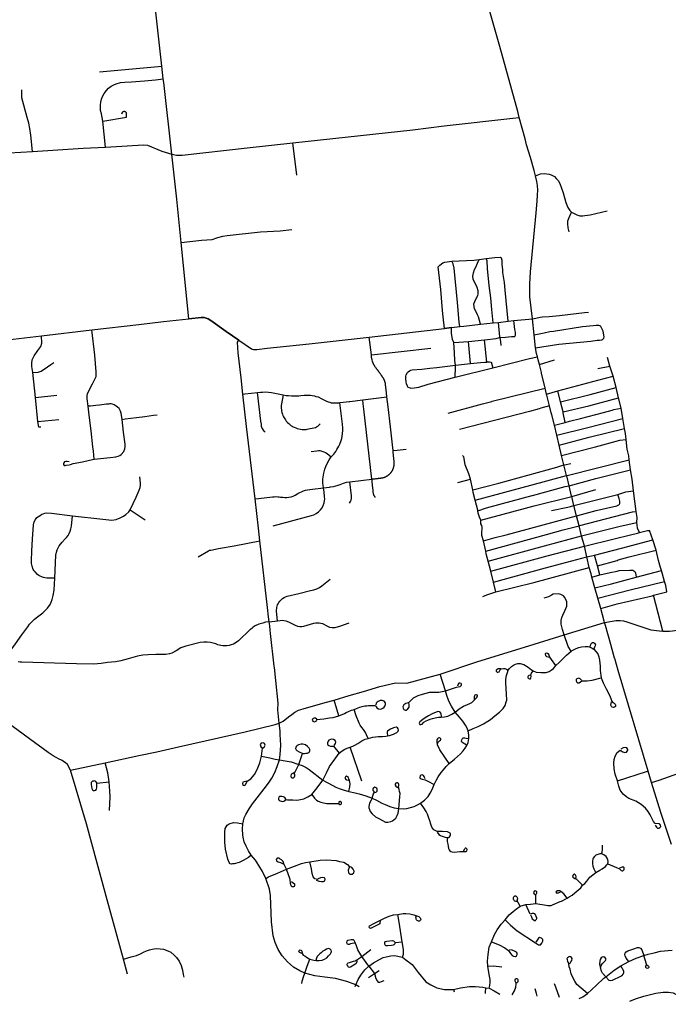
# Model space of a CAD drawing. Header units: feet. Extents: x 1677015 to 1902061, y 161166 to 378285.
# Tile 13 of 66: x 1781776 to 1792719, y 171795 to 188401. Entities that reach past the tile are written whole.
import ezdxf

# ---------------------------------------------------------------- set-up
doc = ezdxf.new("R2010")
doc.units = ezdxf.units.FT
doc.header["$MEASUREMENT"] = 0
doc.layers.add('326765_Road_Centerlines_O', color=7, linetype='Continuous')

msp = doc.modelspace()

# ---------------------------------------------------------------- linework, layer by layer
at = {"layer": '326765_Road_Centerlines_O'}
for p, q in [((1783122, 187524), (1784176, 187616)), ((1784198, 187405), (1784176, 187616)), ((1783224, 186250), (1783180, 186691)), ((1790301, 186390), (1790202, 186753)), ((1786453, 185782), (1786386, 186325)), ((1781055, 186127), (1781990, 186179)), ((1784288, 186150), (1784342, 186133)), ((1784631, 183357), (1784503, 184643)), ((1789529, 184356), (1789647, 184374)), ((1790114, 183326), (1790425, 183358)), ((1790456, 183089), (1790425, 183358)), ((1782143, 183072), (1782994, 183171)), ((1787672, 183048), (1788942, 183195)), ((1788942, 183195), (1789061, 183208)), ((1789061, 183208), (1788942, 183195)), ((1789061, 183208), (1789202, 183225)), ((1789549, 183264), (1789766, 183288)), ((1789766, 183288), (1789853, 183296)), ((1789853, 183296), (1790018, 183315)), ((1789879, 183050), (1789853, 183296)), ((1790018, 183315), (1790114, 183326)), ((1787710, 182747), (1787672, 183048)), ((1789349, 182976), (1789616, 183004)), ((1789658, 182628), (1789616, 183004)), ((1790480, 182869), (1790456, 183089)), ((1787710, 182747), (1788715, 182863)), ((1789099, 182955), (1789349, 182976)), ((1789383, 182602), (1789349, 182976)), ((1791734, 182560), (1791693, 182703)), ((1789124, 182375), (1789757, 182530)), ((1790544, 182588), (1790796, 182662)), ((1790556, 182539), (1790544, 182588)), ((1791529, 182521), (1791734, 182560)), ((1791750, 182506), (1791734, 182560)), ((1791786, 182387), (1791750, 182506)), ((1782041, 182031), (1781996, 182449)), ((1790641, 182189), (1790580, 182441)), ((1791838, 182196), (1791786, 182387)), ((1789749, 181967), (1790641, 182189)), ((1790666, 182088), (1790641, 182189)), ((1791879, 182025), (1791838, 182196)), ((1782041, 182031), (1782403, 182069)), ((1782085, 181624), (1782041, 182031)), ((1787564, 181990), (1787972, 182038)), ((1790666, 182088), (1790854, 182140)), ((1790670, 182070), (1790666, 182088)), ((1790716, 181887), (1790670, 182070)), ((1790902, 181955), (1790854, 182140)), ((1791925, 181849), (1791879, 182025)), ((1790716, 181887), (1790569, 181849)), ((1790944, 181789), (1790902, 181955)), ((1791953, 181675), (1791925, 181849)), ((1790796, 181561), (1790753, 181737)), ((1790947, 181772), (1790944, 181789)), ((1790976, 181610), (1790947, 181772)), ((1791981, 181505), (1791953, 181675)), ((1782085, 181624), (1782436, 181659)), ((1790796, 181561), (1790976, 181610)), ((1790836, 181394), (1790796, 181561)), ((1790976, 181610), (1791053, 181629)), ((1790878, 181227), (1790836, 181394)), ((1790919, 181053), (1790878, 181227)), ((1790969, 180895), (1791073, 180919)), ((1792080, 180809), (1792057, 180981)), ((1787344, 180607), (1787717, 180653)), ((1789166, 180594), (1789379, 180650)), ((1789421, 180473), (1789379, 180650)), ((1792179, 180106), (1792130, 180457)), ((1783641, 180134), (1783893, 179969)), ((1791224, 179870), (1791965, 180061)), ((1792201, 179742), (1792231, 179750)), ((1792456, 179628), (1792400, 179784)), ((1789642, 179437), (1789600, 179610)), ((1792512, 179454), (1792456, 179628)), ((1791423, 179359), (1791476, 179370)), ((1791526, 179190), (1791476, 179370)), ((1789724, 179099), (1789680, 179270)), ((1791526, 179190), (1791853, 179283)), ((1791565, 179040), (1791526, 179190)), ((1789769, 178913), (1789724, 179099)), ((1789769, 178913), (1790647, 179154)), ((1791415, 179057), (1791386, 179160)), ((1791431, 179000), (1791415, 179057)), ((1791431, 179000), (1791565, 179040)), ((1792178, 179001), (1792604, 179109)), ((1792656, 178928), (1792604, 179109)), ((1789807, 178750), (1789769, 178913)), ((1791479, 178817), (1791431, 179000)), ((1791529, 178647), (1791479, 178817)), ((1792444, 178687), (1792470, 178693)), ((1792470, 178693), (1792696, 178754)), ((1792627, 178088), (1792470, 178693)), ((1791578, 178472), (1791529, 178647)), ((1785984, 178246), (1786127, 178263)), ((1791658, 178185), (1791644, 178235)), ((1787159, 176661), (1787079, 176924)), ((1786102, 176521), (1786152, 176536)), ((1787546, 175560), (1787349, 176130)), ((1782634, 175744), (1783219, 175868)), ((1792437, 175537), (1792378, 175728)), ((1786337, 173899), (1786275, 174074)), ((1790220, 173448), (1790314, 173477)), ((1787548, 172599), (1787699, 172721)), ((1783595, 172303), (1783530, 172557)), ((1787667, 172440), (1787548, 172599)), ((1787667, 172440), (1787760, 172315)), ((1791915, 172442), (1792050, 172515)), ((1787660, 172249), (1787760, 172315)), ((1787760, 172315), (1787842, 172363)), ((1787436, 172096), (1787447, 172123)), ((1787506, 172092), (1787447, 172123)), ((1789093, 172046), (1789106, 172006)), ((1789642, 172073), (1789694, 172065))]:
    msp.add_line(p, q, dxfattribs=at)
for points in [[(1790202, 186753), (1790179, 186854), (1789878, 187947), (1789686, 188616), (1789546, 189097), (1789403, 189563)], [(1784176, 187616), (1784059, 188682), (1784030, 188969)], [(1783180, 186691), (1783154, 186812), (1783142, 186868), (1783138, 186922), (1783139, 186963), (1783145, 187012), (1783157, 187062), (1783175, 187108), (1783201, 187155), (1783239, 187207), (1783277, 187246), (1783322, 187280), (1783362, 187303), (1783406, 187322), (1783478, 187343), (1783549, 187350), (1783660, 187353), (1783884, 187368), (1784068, 187389), (1784198, 187405)], [(1784342, 186133), (1784207, 187344), (1784198, 187405)], [(1781990, 186179), (1781963, 186452), (1781950, 186565), (1781931, 186658), (1781905, 186753), (1781815, 187082), (1781812, 187136), (1781815, 187216)], [(1783180, 186691), (1783578, 186759), (1783578, 186828), (1783575, 186835), (1783564, 186846), (1783555, 186849), (1783548, 186852), (1783535, 186852), (1783518, 186846), (1783509, 186839), (1783500, 186827), (1783494, 186809)], [(1786386, 186325), (1788406, 186546), (1788936, 186609), (1790098, 186739), (1790202, 186753)], [(1784342, 186133), (1784424, 186117), (1784517, 186116), (1785613, 186239), (1786386, 186325)], [(1790480, 185770), (1790455, 185860), (1790393, 186079), (1790328, 186291), (1790301, 186390)], [(1781990, 186179), (1782845, 186232), (1783224, 186250)], [(1783224, 186250), (1783865, 186292), (1783934, 186285), (1784173, 186186), (1784288, 186150)], [(1784503, 184643), (1784429, 185377), (1784342, 186133)], [(1790425, 183358), (1790384, 183728), (1790384, 183942), (1790392, 184150), (1790489, 185146), (1790507, 185343), (1790514, 185447), (1790515, 185524), (1790510, 185607), (1790500, 185674), (1790480, 185770)], [(1790480, 185770), (1790561, 185801), (1790630, 185807), (1790707, 185796), (1790745, 185783), (1790798, 185754), (1790828, 185725), (1790858, 185690), (1790890, 185636), (1790944, 185482), (1790987, 185320), (1791022, 185234), (1791059, 185184), (1791087, 185154)], [(1791087, 185154), (1791173, 185110), (1791228, 185092), (1791277, 185091), (1791309, 185098), (1791400, 185113), (1791686, 185180)], [(1791048, 184826), (1791028, 184893), (1791022, 184957), (1791025, 185011), (1791044, 185063), (1791087, 185154)], [(1784503, 184643), (1784843, 184685), (1785025, 184696), (1785121, 184729), (1785204, 184750), (1785275, 184759), (1785841, 184822), (1786170, 184840), (1786370, 184862)], [(1788835, 184235), (1788865, 184264), (1788916, 184298), (1788946, 184311), (1788986, 184320), (1789065, 184331)], [(1789065, 184331), (1789435, 184347), (1789529, 184356)], [(1789202, 183225), (1789192, 183299), (1789162, 183634), (1789108, 184210), (1789089, 184286), (1789065, 184331)], [(1789549, 183264), (1789518, 183388), (1789502, 183424), (1789450, 183530), (1789441, 183559), (1789438, 183609), (1789452, 183651), (1789484, 183712), (1789505, 183747), (1789510, 183775), (1789508, 183827), (1789493, 183882), (1789428, 184026), (1789420, 184078), (1789431, 184133), (1789448, 184188), (1789470, 184228), (1789502, 184296), (1789529, 184356)], [(1789647, 184374), (1789791, 184391), (1789888, 184394)], [(1789766, 183288), (1789743, 183516), (1789723, 183709), (1789697, 183916), (1789671, 184205), (1789663, 184332), (1789647, 184374)], [(1790018, 183315), (1789965, 183840), (1789953, 183971), (1789927, 184138), (1789927, 184183), (1789917, 184276), (1789915, 184341), (1789902, 184377), (1789888, 184394)], [(1788942, 183195), (1788918, 183392), (1788909, 183496), (1788882, 183849), (1788835, 184235)], [(1782994, 183171), (1783784, 183261), (1784200, 183309), (1784631, 183357)], [(1784631, 183357), (1784836, 183381), (1784870, 183381), (1784887, 183379), (1784905, 183375), (1784922, 183369), (1784954, 183354), (1784999, 183327), (1785261, 183141), (1785472, 182996)], [(1785472, 182996), (1785261, 183141), (1784999, 183327), (1784954, 183354), (1784922, 183369), (1784905, 183375), (1784887, 183379), (1784870, 183381), (1784836, 183381), (1784631, 183357)], [(1790425, 183358), (1790481, 183370), (1790559, 183383), (1790598, 183389), (1790709, 183395), (1790882, 183415), (1791305, 183464), (1791373, 183469)], [(1782932, 181883), (1782917, 182009), (1782915, 182040), (1782917, 182064), (1782921, 182089), (1782926, 182107), (1783006, 182259), (1783068, 182381), (1783068, 182460), (1783042, 182746), (1782994, 183171)], [(1789099, 182955), (1789080, 183008), (1789070, 183045), (1789063, 183107), (1789061, 183208)], [(1789202, 183225), (1789270, 183232), (1789549, 183264)], [(1790140, 183110), (1790138, 183133), (1790130, 183174), (1790114, 183326)], [(1790456, 183089), (1790624, 183119), (1790717, 183140), (1790779, 183150), (1791271, 183225), (1791449, 183246), (1791500, 183249), (1791539, 183249), (1791572, 183237)], [(1791596, 183003), (1791612, 183011), (1791629, 183030), (1791636, 183051), (1791621, 183150), (1791572, 183237)], [(1781125, 182952), (1781668, 183016), (1782143, 183072)], [(1781996, 182449), (1781984, 182555), (1781979, 182604), (1781986, 182667), (1782019, 182730), (1782085, 182822), (1782132, 182890), (1782150, 182948), (1782143, 183072)], [(1785472, 182996), (1785688, 182849), (1785721, 182837), (1785775, 182837), (1785954, 182862), (1786658, 182934), (1787672, 183048)], [(1789616, 183004), (1789814, 183025), (1789873, 183039)], [(1789873, 183039), (1789880, 183041), (1789971, 183045), (1790071, 183058), (1790132, 183058)], [(1789897, 182904), (1789895, 182967), (1789880, 183041), (1789879, 183050)], [(1790132, 183058), (1790142, 183081), (1790140, 183110)], [(1790480, 182869), (1790869, 182927), (1791414, 182981), (1791520, 182997), (1791558, 182999), (1791596, 183003)], [(1785540, 182086), (1785510, 182359), (1785461, 182781), (1785453, 182963), (1785472, 182996)], [(1789124, 182375), (1789126, 182535), (1789126, 182572), (1789115, 182655), (1789109, 182780), (1789099, 182955)], [(1790510, 182718), (1790497, 182772), (1790480, 182869)], [(1787972, 182038), (1787970, 182048), (1787969, 182057), (1787968, 182067), (1787967, 182077), (1787966, 182086), (1787965, 182096), (1787964, 182105), (1787963, 182115), (1787962, 182124), (1787961, 182134), (1787960, 182143), (1787959, 182153), (1787958, 182162), (1787956, 182172), (1787955, 182181), (1787954, 182191), (1787953, 182201), (1787952, 182210), (1787951, 182220), (1787950, 182229), (1787949, 182239), (1787949, 182243), (1787948, 182247), (1787948, 182251), (1787947, 182255), (1787947, 182259), (1787946, 182263), (1787945, 182267), (1787945, 182271), (1787944, 182275), (1787943, 182279), (1787942, 182283), (1787941, 182287), (1787940, 182291), (1787939, 182295), (1787937, 182299), (1787936, 182303), (1787935, 182307), (1787933, 182311), (1787932, 182315), (1787930, 182319), (1787928, 182322), (1787927, 182326), (1787925, 182330), (1787923, 182333), (1787922, 182336), (1787920, 182340), (1787918, 182343), (1787917, 182346), (1787915, 182350), (1787913, 182353), (1787911, 182356), (1787909, 182359), (1787907, 182362), (1787905, 182365), (1787903, 182368), (1787901, 182372), (1787899, 182374), (1787897, 182377), (1787894, 182380), (1787889, 182388), (1787883, 182396), (1787877, 182404), (1787872, 182412), (1787866, 182420), (1787861, 182428), (1787855, 182435), (1787849, 182443), (1787844, 182451), (1787838, 182459), (1787832, 182467), (1787827, 182475), (1787821, 182483), (1787815, 182490), (1787810, 182498), (1787804, 182506), (1787798, 182514), (1787793, 182522), (1787787, 182530), (1787781, 182538), (1787776, 182545), (1787770, 182553), (1787768, 182557), (1787767, 182560), (1787764, 182563), (1787762, 182565), (1787760, 182569), (1787758, 182572), (1787756, 182575), (1787754, 182578), (1787753, 182582), (1787751, 182585), (1787749, 182589), (1787747, 182592), (1787746, 182595), (1787744, 182598), (1787743, 182601), (1787741, 182605), (1787740, 182609), (1787738, 182612), (1787737, 182615), (1787735, 182618), (1787733, 182621), (1787732, 182626), (1787731, 182630), (1787729, 182634), (1787720, 182669), (1787718, 182676), (1787717, 182684), (1787715, 182691), (1787714, 182699), (1787713, 182708), (1787712, 182718), (1787711, 182728), (1787711, 182737), (1787710, 182747)], [(1789757, 182530), (1790374, 182686), (1790510, 182718)], [(1790544, 182588), (1790523, 182662), (1790510, 182718)], [(1781996, 182449), (1782089, 182456), (1782141, 182475), (1782244, 182547), (1782300, 182587), (1782352, 182622)], [(1788316, 182453), (1788330, 182465), (1788351, 182480), (1788375, 182490), (1788397, 182495), (1788563, 182510), (1788696, 182524), (1788811, 182534), (1789126, 182572), (1789383, 182602)], [(1789383, 182602), (1789549, 182617), (1789621, 182623), (1789658, 182628)], [(1789658, 182628), (1789673, 182631), (1789702, 182631), (1789725, 182626), (1789734, 182618), (1789737, 182609), (1789757, 182530)], [(1790580, 182441), (1790577, 182451), (1790556, 182539)], [(1788368, 182187), (1788332, 182199), (1788316, 182223), (1788303, 182262), (1788296, 182295), (1788289, 182344), (1788289, 182388), (1788294, 182414), (1788316, 182453)], [(1788368, 182187), (1788432, 182192), (1788510, 182206), (1788666, 182254), (1789124, 182375)], [(1790854, 182140), (1791531, 182320), (1791786, 182387)], [(1790902, 181955), (1791403, 182082), (1791838, 182196)], [(1785540, 182086), (1785575, 182090), (1785790, 182115)], [(1785747, 180319), (1785603, 181541), (1785540, 182086)], [(1785790, 182115), (1785837, 182120), (1785872, 182122), (1785918, 182123), (1785976, 182118), (1786022, 182111), (1786219, 182074)], [(1785920, 181444), (1785907, 181456), (1785887, 181478), (1785871, 181507), (1785864, 181523), (1785858, 181543), (1785853, 181578), (1785847, 181631), (1785790, 182115)], [(1786219, 182074), (1786193, 181921), (1786190, 181895), (1786189, 181862), (1786190, 181849), (1786192, 181823), (1786195, 181804), (1786201, 181778), (1786210, 181746), (1786217, 181728), (1786228, 181704), (1786247, 181669), (1786258, 181653), (1786274, 181632), (1786296, 181607), (1786315, 181589), (1786331, 181576), (1786352, 181560), (1786374, 181546), (1786391, 181536), (1786409, 181527), (1786433, 181517), (1786458, 181508), (1786483, 181501), (1786516, 181495), (1786542, 181492), (1786575, 181490), (1786608, 181492), (1786627, 181495), (1786650, 181499), (1786739, 181517), (1786766, 181525), (1786784, 181533), (1786806, 181546), (1786825, 181562), (1786845, 181583)], [(1786219, 182074), (1786274, 182065), (1786310, 182061), (1786363, 182057), (1786398, 182056), (1786433, 182056), (1786486, 182058), (1786522, 182062), (1786574, 182068), (1786617, 182070), (1786648, 182069), (1786680, 182067), (1786712, 182063), (1786747, 182056), (1786774, 182049), (1786810, 182038), (1786871, 182009), (1786910, 181991), (1786943, 181973), (1786983, 181956), (1787006, 181948), (1787032, 181942), (1787072, 181938), (1787140, 181938), (1787179, 181942), (1787182, 181943)], [(1788075, 181134), (1788063, 181231), (1788030, 181532), (1787991, 181873), (1787972, 182038)], [(1790944, 181789), (1791380, 181889), (1791879, 182025)], [(1783503, 181660), (1783486, 181764), (1783475, 181799), (1783465, 181822), (1783452, 181843), (1783429, 181867), (1783405, 181886), (1783368, 181908), (1783343, 181915), (1783317, 181920), (1783292, 181921), (1783274, 181919), (1783242, 181916), (1783125, 181902), (1783063, 181896), (1782969, 181886), (1782932, 181883)], [(1783035, 180988), (1783021, 181126), (1783011, 181195), (1782980, 181465), (1782948, 181733), (1782932, 181883)], [(1787033, 181026), (1787074, 181076), (1787109, 181121), (1787128, 181150), (1787161, 181210), (1787176, 181242), (1787199, 181307), (1787209, 181340), (1787224, 181419), (1787228, 181476), (1787229, 181511), (1787224, 181580), (1787179, 181942)], [(1787179, 181942), (1787182, 181943), (1787333, 181960), (1787347, 181962), (1787564, 181990)], [(1787717, 180653), (1787582, 181831), (1787572, 181923), (1787564, 181990)], [(1789006, 181766), (1789584, 181923), (1789739, 181964), (1789749, 181967)], [(1790569, 181849), (1790540, 181841), (1790375, 181796), (1789197, 181492)], [(1790753, 181737), (1790745, 181772), (1790716, 181887)], [(1791769, 181818), (1791798, 181826), (1791925, 181849)], [(1783503, 181660), (1783556, 181668), (1783745, 181690), (1783890, 181708), (1784033, 181731), (1784097, 181739)], [(1790836, 181394), (1791359, 181524), (1791953, 181675)], [(1791053, 181629), (1791236, 181675), (1791625, 181776), (1791769, 181818)], [(1782131, 181531), (1782098, 181528), (1782085, 181624)], [(1783035, 180988), (1783300, 181019), (1783400, 181030), (1783439, 181038), (1783463, 181049), (1783489, 181066), (1783531, 181118), (1783550, 181164), (1783556, 181201), (1783553, 181244), (1783530, 181445), (1783503, 181660)], [(1790878, 181227), (1791384, 181362), (1791981, 181505)], [(1792005, 181321), (1791997, 181422), (1791981, 181505)], [(1790919, 181053), (1791488, 181198), (1791902, 181309), (1792005, 181321)], [(1792057, 180981), (1792050, 181048), (1792027, 181156), (1792005, 181321)], [(1786691, 181121), (1786787, 181132), (1786815, 181134), (1786841, 181133), (1786875, 181126), (1786907, 181115), (1786935, 181102), (1786963, 181083), (1787033, 181026)], [(1786903, 180507), (1786895, 180552), (1786892, 180585), (1786891, 180630), (1786892, 180653), (1786894, 180686), (1786905, 180756), (1786923, 180823), (1786939, 180866), (1786968, 180929), (1786997, 180978), (1787033, 181026)], [(1787821, 180666), (1787830, 180667), (1787839, 180668), (1787849, 180669), (1787858, 180670), (1787867, 180671), (1787877, 180672), (1787881, 180673), (1787885, 180674), (1787890, 180674), (1787894, 180675), (1787898, 180676), (1787902, 180677), (1787906, 180678), (1787911, 180679), (1787915, 180680), (1787919, 180681), (1787923, 180683), (1787927, 180684), (1787931, 180686), (1787935, 180687), (1787939, 180689), (1787943, 180690), (1787947, 180692), (1787951, 180694), (1787955, 180696), (1787959, 180698), (1787963, 180700), (1787966, 180702), (1787970, 180704), (1787974, 180706), (1787978, 180708), (1787981, 180711), (1787985, 180713), (1787988, 180715), (1787992, 180718), (1787995, 180720), (1787999, 180723), (1788002, 180726), (1788005, 180729), (1788009, 180731), (1788012, 180734), (1788015, 180737), (1788018, 180740), (1788021, 180743), (1788024, 180746), (1788027, 180749), (1788030, 180752), (1788033, 180756), (1788036, 180759), (1788039, 180762), (1788041, 180766), (1788044, 180769), (1788047, 180772), (1788049, 180776), (1788052, 180779), (1788054, 180783), (1788056, 180787), (1788058, 180790), (1788061, 180794), (1788063, 180798), (1788065, 180802), (1788067, 180805), (1788069, 180809), (1788071, 180813), (1788072, 180817), (1788074, 180821), (1788076, 180825), (1788077, 180829), (1788079, 180833), (1788080, 180837), (1788082, 180841), (1788083, 180845), (1788084, 180849), (1788086, 180854), (1788087, 180858), (1788088, 180862), (1788089, 180866), (1788090, 180870), (1788090, 180875), (1788091, 180879), (1788092, 180883), (1788092, 180887), (1788093, 180892), (1788093, 180896), (1788094, 180900), (1788094, 180904), (1788094, 180909), (1788094, 180913), (1788094, 180917), (1788094, 180922), (1788094, 180926), (1788094, 180930), (1788094, 180935), (1788094, 180939), (1788093, 180943), (1788093, 180948), (1788092, 180957), (1788091, 180967), (1788090, 180977), (1788089, 180987), (1788088, 180997), (1788087, 181006), (1788086, 181016), (1788085, 181026), (1788084, 181036), (1788083, 181046), (1788082, 181055), (1788081, 181065), (1788080, 181075), (1788079, 181085), (1788079, 181095), (1788078, 181104), (1788077, 181114), (1788076, 181124), (1788075, 181134)], [(1788075, 181134), (1788146, 181143), (1788296, 181157)], [(1789379, 180650), (1789356, 180743), (1789291, 180895), (1789278, 180968), (1789270, 181029), (1789245, 181050)], [(1791386, 179160), (1791346, 179342), (1791306, 179520), (1791256, 179697), (1791212, 179867), (1791169, 180035), (1791127, 180209), (1791089, 180358), (1791088, 180363), (1791044, 180542), (1791004, 180707), (1791003, 180713), (1790958, 180893), (1790919, 181053)], [(1782610, 180945), (1782578, 180952), (1782555, 180951), (1782534, 180943), (1782523, 180928), (1782515, 180914), (1782514, 180897), (1782526, 180882), (1782545, 180880), (1782562, 180887), (1782612, 180893), (1782634, 180900)], [(1782634, 180900), (1782677, 180914), (1782837, 180945), (1782952, 180971), (1783035, 180988)], [(1789421, 180473), (1789857, 180584), (1790836, 180852), (1790958, 180893), (1790969, 180895)], [(1789461, 180299), (1790402, 180552), (1791003, 180713), (1791011, 180716), (1792057, 180981)], [(1783641, 180134), (1783743, 180349), (1783793, 180466), (1783811, 180510), (1783816, 180550), (1783813, 180586), (1783802, 180692)], [(1790430, 180378), (1790981, 180530), (1791044, 180542), (1791496, 180661), (1792080, 180809)], [(1792130, 180457), (1792108, 180654), (1792080, 180809)], [(1785747, 180319), (1785807, 180326), (1786041, 180353), (1786071, 180356), (1786098, 180357), (1786133, 180356), (1786151, 180355), (1786177, 180351), (1786213, 180346), (1786250, 180343), (1786281, 180343), (1786318, 180347), (1786354, 180355), (1786390, 180367), (1786424, 180382), (1786470, 180409), (1786501, 180426), (1786533, 180441), (1786566, 180454), (1786600, 180464), (1786634, 180472), (1786669, 180477), (1786903, 180507)], [(1786053, 179863), (1786699, 180038), (1786739, 180052), (1786779, 180072), (1786819, 180101), (1786852, 180135), (1786877, 180169), (1786897, 180208), (1786913, 180252), (1786921, 180290), (1786923, 180317), (1786921, 180362), (1786913, 180431), (1786903, 180507)], [(1786903, 180507), (1787004, 180519), (1787017, 180521), (1787069, 180530), (1787107, 180539), (1787132, 180547), (1787182, 180564), (1787237, 180585), (1787257, 180591), (1787291, 180600), (1787344, 180607)], [(1787342, 180246), (1787359, 180277), (1787366, 180297), (1787372, 180325), (1787374, 180347), (1787373, 180369), (1787344, 180607)], [(1787717, 180653), (1787727, 180655), (1787736, 180656), (1787746, 180657), (1787755, 180658), (1787764, 180659), (1787774, 180660), (1787783, 180661), (1787792, 180662), (1787802, 180664), (1787811, 180665), (1787821, 180666)], [(1787776, 180345), (1787774, 180348), (1787771, 180352), (1787768, 180355), (1787765, 180359), (1787763, 180363), (1787761, 180367), (1787758, 180370), (1787756, 180374), (1787754, 180379), (1787753, 180383), (1787751, 180387), (1787749, 180391), (1787748, 180395), (1787747, 180400), (1787746, 180404), (1787745, 180408), (1787744, 180413), (1787743, 180417), (1787742, 180429), (1787741, 180439), (1787740, 180449), (1787739, 180459), (1787738, 180468), (1787737, 180478), (1787736, 180488), (1787735, 180498), (1787734, 180507), (1787732, 180517), (1787731, 180527), (1787730, 180537), (1787729, 180546), (1787728, 180556), (1787727, 180566), (1787726, 180576), (1787725, 180585), (1787724, 180595), (1787723, 180605), (1787722, 180615), (1787721, 180624), (1787720, 180634), (1787718, 180644), (1787717, 180653)], [(1789461, 180299), (1789425, 180430), (1789421, 180473)], [(1789507, 180120), (1789654, 180166), (1789920, 180240), (1790423, 180376), (1790430, 180378)], [(1789553, 179960), (1790454, 180205), (1791089, 180358), (1791494, 180478)], [(1791069, 180192), (1791127, 180209), (1791869, 180394)], [(1791191, 180041), (1791499, 180122), (1791849, 180202), (1791884, 180219), (1791897, 180228), (1791902, 180242), (1791901, 180283), (1791892, 180325), (1791869, 180394)], [(1791869, 180394), (1792004, 180441), (1792130, 180457)], [(1785828, 179610), (1785804, 179823), (1785747, 180319)], [(1789507, 180120), (1789507, 180127), (1789461, 180299)], [(1790749, 180123), (1791026, 180180), (1791069, 180192)], [(1782368, 178980), (1782232, 178984), (1782202, 178989), (1782177, 178995), (1782163, 179000), (1782148, 179006), (1782119, 179017), (1782099, 179029), (1782078, 179044), (1782035, 179087), (1782020, 179106), (1782003, 179131), (1781985, 179184), (1781975, 179231), (1781973, 179274), (1781984, 179446), (1781994, 179641), (1782007, 179881), (1782022, 179934), (1782043, 179973), (1782068, 180005), (1782108, 180036), (1782120, 180042), (1782149, 180060), (1782174, 180069), (1782199, 180076), (1782235, 180083), (1782312, 180081), (1782670, 180033)], [(1782368, 178980), (1782388, 179369), (1782397, 179419), (1782410, 179459), (1782443, 179527), (1782494, 179592), (1782542, 179646), (1782565, 179669), (1782592, 179701), (1782613, 179733), (1782630, 179775), (1782641, 179812), (1782649, 179861), (1782670, 180033)], [(1782670, 180033), (1783178, 179975), (1783329, 179963), (1783406, 179974), (1783474, 179998), (1783525, 180026), (1783569, 180059), (1783616, 180104), (1783641, 180134)], [(1789553, 179960), (1789535, 180010), (1789512, 180078), (1789507, 180120)], [(1789600, 179610), (1789796, 179666), (1789985, 179712), (1791169, 180035), (1791191, 180041)], [(1791965, 180061), (1792117, 180100), (1792179, 180106)], [(1792189, 179922), (1792192, 180008), (1792179, 180106)], [(1789600, 179610), (1789574, 179700), (1789572, 179722), (1789574, 179760), (1789579, 179812), (1789578, 179842), (1789571, 179871), (1789557, 179901), (1789554, 179918), (1789553, 179960)], [(1789642, 179437), (1790664, 179720), (1790944, 179797), (1791212, 179867), (1791224, 179870)], [(1789680, 179270), (1790632, 179526), (1791256, 179697), (1791905, 179857), (1792189, 179922)], [(1792231, 179750), (1792201, 179827), (1792193, 179881), (1792189, 179922)], [(1791306, 179520), (1791805, 179645), (1792081, 179714), (1792201, 179742)], [(1792231, 179750), (1792369, 179787), (1792400, 179784)], [(1784787, 179340), (1784961, 179444), (1784980, 179454), (1784999, 179457), (1785131, 179480), (1785392, 179529), (1785828, 179610)], [(1785984, 178246), (1785975, 178332), (1785955, 178490), (1785828, 179610)], [(1789724, 179099), (1790673, 179361), (1791306, 179520)], [(1791476, 179370), (1791930, 179488), (1792456, 179628)], [(1789680, 179270), (1789647, 179395), (1789642, 179437)], [(1790647, 179154), (1791091, 179276), (1791346, 179342), (1791423, 179359)], [(1791853, 179283), (1791874, 179289), (1792060, 179341), (1792512, 179454)], [(1792604, 179109), (1792587, 179165), (1792555, 179280), (1792512, 179454)], [(1789807, 178750), (1790449, 178911), (1791386, 179160)], [(1791565, 179040), (1791735, 179078), (1791857, 179103), (1791890, 179114), (1792069, 179120), (1792118, 179116), (1792151, 179097), (1792167, 179074), (1792178, 179001)], [(1781550, 177663), (1781704, 177877), (1781814, 178025), (1781915, 178160), (1781944, 178204), (1781969, 178235), (1782002, 178269), (1782026, 178293), (1782078, 178331), (1782099, 178349), (1782168, 178399), (1782247, 178476), (1782289, 178538), (1782307, 178577), (1782325, 178625), (1782343, 178689), (1782356, 178780), (1782368, 178980)], [(1786127, 178263), (1786110, 178425), (1786110, 178447), (1786112, 178469), (1786114, 178486), (1786121, 178511), (1786128, 178531), (1786135, 178547), (1786148, 178570), (1786165, 178595), (1786186, 178617), (1786209, 178637), (1786238, 178656), (1786261, 178668), (1786286, 178677), (1786484, 178723), (1786681, 178773), (1786737, 178786), (1786790, 178804), (1786832, 178825), (1786871, 178851), (1787012, 178966)], [(1791479, 178817), (1791758, 178889), (1792178, 179001)], [(1791529, 178647), (1792075, 178785), (1792656, 178928)], [(1792696, 178754), (1792678, 178861), (1792656, 178928)], [(1789590, 178674), (1789655, 178700), (1789807, 178750)], [(1791077, 177751), (1791028, 177828), (1790959, 178027), (1790933, 178119), (1790910, 178207), (1790912, 178266), (1790920, 178317), (1790938, 178361), (1790975, 178434), (1791004, 178510), (1791004, 178583), (1790975, 178654), (1790948, 178683), (1790904, 178706), (1790861, 178721), (1790776, 178715), (1790746, 178698), (1790697, 178668), (1790620, 178645)], [(1791578, 178472), (1791740, 178515), (1791858, 178549), (1792053, 178592), (1792444, 178687)], [(1791644, 178235), (1791638, 178257), (1791578, 178472)], [(1785984, 178246), (1785921, 178239), (1785876, 178226), (1785810, 178207), (1785750, 178181), (1785736, 178171)], [(1786073, 177476), (1786071, 177497), (1786007, 178047), (1786000, 178105), (1785994, 178177), (1785984, 178246)], [(1786127, 178263), (1786173, 178269), (1786202, 178272), (1786235, 178270), (1786268, 178264), (1786312, 178247), (1786424, 178187), (1786461, 178175), (1786500, 178170), (1786535, 178170), (1786569, 178175), (1786736, 178224), (1786770, 178231), (1786826, 178231), (1786883, 178218), (1786970, 178171), (1787004, 178158), (1787045, 178151), (1787072, 178150), (1787101, 178153), (1787195, 178178), (1787335, 178228)], [(1788871, 177364), (1789503, 177577), (1790295, 177821), (1790959, 178027), (1791644, 178235)], [(1791644, 178235), (1791838, 178269), (1791905, 178270), (1791962, 178262), (1792019, 178247), (1792426, 178113), (1792570, 178093), (1792627, 178088)], [(1791815, 177628), (1791813, 177633), (1791749, 177864), (1791658, 178185)], [(1792627, 178088), (1792738, 178091), (1792789, 178096), (1792987, 178122), (1793167, 178142), (1793615, 178213), (1794104, 178290), (1794199, 178303), (1794245, 178297), (1794291, 178260), (1794356, 178193), (1794381, 178167)], [(1785736, 178171), (1785709, 178151), (1785690, 178136), (1785678, 178125), (1785670, 178118), (1785667, 178115), (1785467, 177925), (1785429, 177896), (1785383, 177871), (1785343, 177856), (1785310, 177847), (1785269, 177841), (1785226, 177841), (1785202, 177841), (1785172, 177845), (1785143, 177851), (1785120, 177858), (1785083, 177873), (1785043, 177888), (1784997, 177900), (1784941, 177904), (1784882, 177903), (1784822, 177896), (1784577, 177838), (1784495, 177807), (1784414, 177755), (1784341, 177717), (1784303, 177704), (1784241, 177694), (1784176, 177693), (1784071, 177694), (1783942, 177689), (1783854, 177683), (1783766, 177667), (1783608, 177622), (1783480, 177587), (1783392, 177573), (1783257, 177558), (1783153, 177542), (1783029, 177534), (1782735, 177539), (1781815, 177566), (1781785, 177567), (1781750, 177572)], [(1791399, 177821), (1791407, 177855), (1791423, 177884), (1791441, 177895), (1791457, 177895), (1791474, 177888), (1791487, 177872), (1791489, 177864), (1791485, 177843), (1791471, 177818), (1791460, 177784)], [(1790823, 177510), (1790746, 177612), (1790719, 177652), (1790711, 177676), (1790701, 177697), (1790680, 177713), (1790660, 177716), (1790648, 177712), (1790643, 177704), (1790647, 177680), (1790661, 177664), (1790692, 177658), (1790714, 177652)], [(1790823, 177510), (1790879, 177559), (1790922, 177603), (1790965, 177652), (1791003, 177685), (1791040, 177715), (1791077, 177751)], [(1791077, 177751), (1791118, 177775), (1791166, 177798), (1791209, 177814), (1791255, 177825), (1791315, 177829), (1791360, 177829), (1791399, 177821)], [(1791399, 177821), (1791432, 177802), (1791460, 177784)], [(1791460, 177784), (1791496, 177748), (1791527, 177705), (1791545, 177658), (1791559, 177600), (1791569, 177496), (1791569, 177424), (1791584, 177302)], [(1790016, 177429), (1790040, 177457), (1790071, 177493), (1790105, 177517), (1790143, 177534), (1790179, 177542), (1790222, 177543), (1790281, 177529), (1790357, 177480), (1790413, 177435), (1790437, 177419)], [(1792378, 175728), (1792221, 176255), (1791871, 177426), (1791815, 177628)], [(1786152, 176536), (1786133, 176761), (1786135, 176875), (1786097, 177257), (1786073, 177476)], [(1787079, 176924), (1787334, 177001), (1787578, 177070), (1787852, 177154), (1788114, 177216), (1788306, 177211), (1788871, 177364)], [(1789343, 176409), (1789320, 176462), (1789295, 176506), (1789253, 176571), (1789194, 176640), (1789125, 176722), (1789060, 176824), (1789018, 176910), (1788982, 177001), (1788958, 177084), (1788871, 177364)], [(1789343, 176409), (1789425, 176445), (1789510, 176481), (1789598, 176528), (1789673, 176572), (1789719, 176600), (1789793, 176660), (1789869, 176725), (1789930, 176785), (1789964, 176836), (1789983, 176894), (1789994, 176926), (1789990, 177028), (1789981, 177121), (1789978, 177218), (1789976, 177278), (1789986, 177341), (1790003, 177391), (1790016, 177429)], [(1789892, 177454), (1789870, 177453), (1789842, 177453), (1789829, 177444), (1789817, 177430), (1789816, 177412), (1789829, 177399), (1789843, 177395), (1789863, 177402), (1789874, 177424), (1789885, 177445), (1789900, 177453), (1789938, 177458), (1789960, 177457), (1789986, 177447), (1790016, 177429)], [(1790390, 177345), (1790366, 177341), (1790353, 177331), (1790348, 177316), (1790347, 177308), (1790353, 177294), (1790374, 177283), (1790392, 177286), (1790400, 177300), (1790403, 177324), (1790399, 177352), (1790410, 177383), (1790437, 177419)], [(1790437, 177419), (1790492, 177397), (1790568, 177389), (1790610, 177390), (1790657, 177391), (1790706, 177411), (1790745, 177430), (1790781, 177460), (1790823, 177510)], [(1788329, 176881), (1788289, 176871), (1788258, 176847), (1788240, 176814), (1788243, 176792), (1788255, 176765), (1788277, 176756), (1788298, 176755), (1788325, 176777), (1788345, 176807), (1788349, 176842), (1788343, 176888), (1788421, 176962), (1788499, 177004), (1788572, 177028), (1788694, 177058), (1788735, 177059), (1788760, 177058), (1788847, 177058), (1788958, 177084), (1789148, 177146), (1789206, 177156), (1789230, 177177), (1789230, 177193), (1789224, 177207), (1789204, 177214), (1789185, 177211), (1789173, 177195), (1789162, 177162)], [(1791253, 177260), (1791234, 177284), (1791218, 177291), (1791205, 177294), (1791192, 177291), (1791178, 177282), (1791166, 177273), (1791165, 177249), (1791168, 177240), (1791176, 177229), (1791194, 177219), (1791217, 177218), (1791238, 177232), (1791261, 177250), (1791351, 177251), (1791432, 177263), (1791584, 177302)], [(1791584, 177302), (1791622, 177217), (1791671, 177114), (1791702, 177052), (1791735, 176979), (1791764, 176910), (1791780, 176884), (1791807, 176874), (1791824, 176860), (1791827, 176842), (1791825, 176820), (1791811, 176808), (1791793, 176800), (1791771, 176806), (1791758, 176817), (1791747, 176840), (1791762, 176894)], [(1786152, 176536), (1786220, 176569), (1786313, 176642), (1786369, 176684), (1786419, 176721), (1786479, 176754), (1786561, 176779), (1786930, 176888), (1787079, 176924)], [(1787419, 176766), (1787458, 176786), (1787517, 176806), (1787552, 176816), (1787597, 176827), (1787634, 176832), (1787661, 176834), (1787687, 176836), (1787728, 176837), (1787781, 176834), (1787792, 176811), (1787803, 176793), (1787827, 176776), (1787856, 176772), (1787882, 176778), (1787901, 176789), (1787925, 176808), (1787937, 176823), (1787945, 176852), (1787945, 176881), (1787925, 176909), (1787894, 176920), (1787859, 176920), (1787826, 176905), (1787806, 176889), (1787791, 176872), (1787785, 176846)], [(1788893, 176651), (1788884, 176692), (1788879, 176708), (1788867, 176725), (1788848, 176731), (1788817, 176727), (1788803, 176724), (1788735, 176693), (1788674, 176659), (1788618, 176628), (1788575, 176598), (1788525, 176557), (1788516, 176539), (1788519, 176520), (1788529, 176513), (1788546, 176514), (1788565, 176518), (1788596, 176554), (1788632, 176574), (1788661, 176589), (1788703, 176606), (1788741, 176617), (1788786, 176627), (1788843, 176636), (1788887, 176638), (1788945, 176641), (1788999, 176653), (1789066, 176688), (1789125, 176722), (1789189, 176780), (1789266, 176822), (1789331, 176852), (1789368, 176867), (1789406, 176888), (1789422, 176902), (1789447, 176928), (1789469, 176951), (1789480, 176963), (1789493, 176979), (1789501, 176992), (1789498, 177008), (1789484, 177017), (1789469, 177017), (1789455, 177012), (1789447, 176999), (1789444, 176983), (1789444, 176935)], [(1782544, 175872), (1782540, 175876), (1782492, 175908), (1782431, 175938), (1782393, 175958), (1782340, 175986), (1782259, 176041), (1781941, 176274), (1781362, 176692)], [(1787159, 176661), (1787256, 176701), (1787285, 176716), (1787323, 176733), (1787373, 176754), (1787419, 176766)], [(1787655, 176281), (1787628, 176343), (1787610, 176379), (1787577, 176430), (1787549, 176465), (1787521, 176503), (1787506, 176535), (1787455, 176662), (1787419, 176766)], [(1786157, 175919), (1786173, 176004), (1786184, 176168), (1786172, 176346), (1786168, 176406), (1786152, 176536)], [(1786788, 176605), (1786766, 176620), (1786743, 176622), (1786726, 176617), (1786716, 176605), (1786713, 176588), (1786720, 176573), (1786731, 176566), (1786746, 176560), (1786760, 176563), (1786776, 176572), (1786786, 176584), (1786794, 176598), (1786844, 176604), (1786908, 176611), (1787004, 176627), (1787065, 176631), (1787159, 176661)], [(1783219, 175868), (1783788, 175991), (1784092, 176054), (1784456, 176138), (1785578, 176392), (1786084, 176515), (1786102, 176521)], [(1787655, 176281), (1787732, 176302), (1787825, 176313), (1787899, 176312), (1787952, 176317), (1788017, 176328), (1788081, 176350), (1788137, 176378), (1788161, 176402), (1788165, 176420), (1788162, 176441), (1788148, 176458), (1788134, 176468), (1788107, 176466), (1788085, 176459), (1788069, 176452), (1788034, 176436), (1788001, 176417), (1787984, 176403), (1787977, 176390), (1787973, 176376), (1787981, 176330)], [(1789356, 176276), (1789355, 176334), (1789343, 176409)], [(1785853, 175980), (1785874, 176116), (1785901, 176133), (1785918, 176166), (1785909, 176192), (1785881, 176208), (1785851, 176201), (1785835, 176178), (1785843, 176140), (1785870, 176119)], [(1787079, 176163), (1787103, 176195), (1787108, 176219), (1787098, 176244), (1787070, 176264), (1787039, 176269), (1787018, 176263), (1786994, 176248), (1786978, 176232), (1786968, 176207), (1786968, 176188), (1786975, 176174), (1786990, 176162), (1787018, 176151), (1787072, 176148), (1787168, 176031)], [(1787349, 176130), (1787394, 176148), (1787431, 176164), (1787478, 176193), (1787547, 176240), (1787604, 176267), (1787655, 176281)], [(1789020, 175855), (1788866, 176088), (1788827, 176173), (1788833, 176209), (1788861, 176239), (1788874, 176253), (1788880, 176262), (1788881, 176267), (1788880, 176272), (1788876, 176278), (1788867, 176286), (1788857, 176291), (1788845, 176291), (1788834, 176285), (1788824, 176274), (1788814, 176255), (1788811, 176237), (1788811, 176216), (1788821, 176176)], [(1789317, 176161), (1789291, 176182), (1789267, 176195), (1789238, 176216), (1789232, 176234), (1789236, 176256), (1789246, 176280), (1789260, 176287), (1789285, 176288), (1789306, 176286), (1789356, 176276)], [(1789317, 176161), (1789340, 176209), (1789356, 176276)], [(1786488, 175842), (1786528, 175977), (1786541, 176015), (1786555, 176025), (1786579, 176027), (1786602, 176030), (1786633, 176031), (1786655, 176040), (1786664, 176052), (1786672, 176073), (1786672, 176094), (1786662, 176113), (1786650, 176127), (1786629, 176146), (1786596, 176169), (1786552, 176182), (1786525, 176180), (1786501, 176177), (1786480, 176171), (1786459, 176160), (1786446, 176147), (1786433, 176131), (1786432, 176111), (1786439, 176089), (1786451, 176077), (1786489, 176056), (1786540, 176029)], [(1786703, 175333), (1786797, 175449), (1786892, 175578), (1786953, 175700), (1787005, 175806), (1787107, 175951), (1787168, 176031)], [(1787168, 176031), (1787218, 176068), (1787264, 176097), (1787303, 176116), (1787349, 176130)], [(1789020, 175855), (1789109, 175928), (1789162, 175972), (1789211, 176022), (1789255, 176073), (1789294, 176118), (1789317, 176161)], [(1791862, 175563), (1791823, 175676), (1791804, 175765), (1791798, 175864), (1791804, 175926), (1791823, 175983), (1791856, 176043), (1791908, 176083), (1791954, 176054), (1791983, 176041), (1792011, 176047), (1792034, 176079), (1792036, 176093), (1792019, 176121), (1791990, 176129), (1791956, 176123), (1791919, 176098)], [(1782634, 175744), (1782582, 175839), (1782544, 175872), (1782540, 175876)], [(1783284, 175547), (1783263, 175700), (1783219, 175868)], [(1785610, 175556), (1785566, 175549), (1785543, 175541), (1785533, 175520), (1785541, 175494), (1785564, 175485), (1785586, 175498), (1785615, 175557), (1785673, 175597), (1785739, 175671), (1785785, 175754), (1785827, 175868), (1785853, 175980)], [(1785540, 174837), (1785563, 174939), (1785589, 174999), (1785646, 175094), (1785706, 175177), (1785783, 175279), (1785899, 175430), (1785973, 175523), (1786031, 175609), (1786082, 175707), (1786122, 175804), (1786157, 175919)], [(1785853, 175980), (1785996, 175952), (1786086, 175930), (1786157, 175919)], [(1786157, 175919), (1786253, 175904), (1786355, 175883), (1786488, 175842)], [(1783084, 174175), (1782904, 174838), (1782634, 175744)], [(1786399, 175698), (1786368, 175685), (1786356, 175672), (1786350, 175649), (1786350, 175638), (1786354, 175629), (1786361, 175622), (1786367, 175616), (1786381, 175614), (1786395, 175617), (1786412, 175630), (1786420, 175651), (1786419, 175669), (1786405, 175690), (1786429, 175730), (1786454, 175773), (1786488, 175842)], [(1786488, 175842), (1786540, 175822), (1786607, 175788), (1786657, 175754), (1786892, 175578), (1786962, 175535), (1787059, 175484), (1787112, 175459), (1787164, 175437), (1787234, 175411), (1787330, 175383)], [(1788769, 175502), (1788803, 175572), (1788835, 175634), (1788887, 175705), (1788926, 175752), (1788970, 175804), (1789020, 175855)], [(1791862, 175563), (1792352, 175720), (1792378, 175728)], [(1792437, 175537), (1792564, 175575), (1793053, 175749)], [(1783075, 175533), (1783060, 175551), (1783041, 175563), (1783021, 175561), (1783004, 175556), (1782994, 175550), (1782984, 175535), (1782981, 175503), (1782985, 175469), (1782995, 175434), (1783007, 175412), (1783021, 175403), (1783037, 175401), (1783061, 175409), (1783074, 175424), (1783078, 175444), (1783079, 175483), (1783079, 175525), (1783284, 175547)], [(1783290, 175064), (1783304, 175293), (1783298, 175388), (1783284, 175547)], [(1787330, 175383), (1787345, 175464), (1787349, 175516), (1787341, 175568), (1787331, 175597), (1787321, 175623), (1787309, 175634), (1787290, 175642), (1787278, 175640), (1787270, 175634), (1787267, 175618), (1787269, 175603), (1787276, 175589), (1787290, 175580), (1787324, 175573)], [(1788174, 175098), (1788192, 175293), (1788193, 175349), (1788186, 175382), (1788178, 175420), (1788167, 175455), (1788172, 175483), (1788175, 175503), (1788165, 175521), (1788153, 175528), (1788137, 175532), (1788122, 175525), (1788112, 175510), (1788113, 175491), (1788122, 175473), (1788143, 175458), (1788157, 175452)], [(1788616, 175597), (1788608, 175623), (1788602, 175637), (1788587, 175656), (1788567, 175665), (1788546, 175662), (1788531, 175650), (1788524, 175622), (1788533, 175604), (1788548, 175596), (1788567, 175591), (1788619, 175584), (1788661, 175556), (1788769, 175502)], [(1792496, 174816), (1792518, 174785), (1792537, 174768), (1792560, 174768), (1792577, 174779), (1792590, 174797), (1792588, 174818), (1792577, 174835), (1792562, 174841), (1792499, 174844), (1792468, 174878), (1792437, 174947), (1792413, 174993), (1792376, 175049), (1792332, 175102), (1792262, 175163), (1792168, 175219), (1792053, 175268), (1792018, 175290), (1791957, 175340), (1791908, 175406), (1791883, 175473), (1791862, 175563)], [(1792772, 174493), (1792591, 175030), (1792437, 175537)], [(1787330, 175383), (1787434, 175360), (1787503, 175343), (1787558, 175329), (1787615, 175311), (1787723, 175273)], [(1787723, 175273), (1787752, 175367), (1787766, 175370), (1787782, 175373), (1787798, 175379), (1787808, 175392), (1787809, 175409), (1787809, 175424), (1787800, 175441), (1787779, 175454), (1787769, 175457), (1787751, 175449), (1787740, 175439), (1787734, 175426), (1787732, 175412), (1787737, 175395), (1787755, 175375)], [(1788540, 175186), (1788603, 175236), (1788666, 175302), (1788701, 175354), (1788734, 175417), (1788769, 175502)], [(1786266, 175258), (1786247, 175285), (1786226, 175295), (1786199, 175301), (1786180, 175302), (1786162, 175299), (1786147, 175288), (1786141, 175265), (1786143, 175250), (1786153, 175237), (1786173, 175227), (1786209, 175217), (1786232, 175219), (1786250, 175231), (1786271, 175249), (1786296, 175246), (1786331, 175243), (1786386, 175242), (1786449, 175241), (1786484, 175243), (1786571, 175260), (1786637, 175295), (1786703, 175333)], [(1786703, 175333), (1786748, 175271), (1786784, 175241), (1786813, 175220), (1786854, 175204), (1786903, 175192), (1786956, 175183), (1787019, 175181), (1787079, 175182), (1787129, 175184), (1787153, 175180), (1787177, 175165), (1787191, 175163), (1787202, 175171), (1787206, 175181), (1787207, 175192), (1787204, 175203), (1787196, 175212), (1787187, 175215), (1787175, 175215), (1787165, 175208), (1787153, 175192)], [(1787723, 175273), (1787707, 175241), (1787680, 175186), (1787672, 175159), (1787669, 175130), (1787669, 175109), (1787675, 175080), (1787690, 175047), (1787722, 175010), (1787781, 174960), (1787847, 174921), (1787895, 174893), (1787946, 174870), (1787989, 174865), (1788039, 174878), (1788065, 174891), (1788094, 174914), (1788121, 174937), (1788144, 174979), (1788159, 175021), (1788174, 175098)], [(1787723, 175273), (1787793, 175240), (1787887, 175190), (1787944, 175163), (1788021, 175132), (1788091, 175111), (1788174, 175098)], [(1788174, 175098), (1788244, 175094), (1788309, 175099), (1788371, 175112), (1788430, 175131), (1788487, 175157), (1788540, 175186)], [(1788986, 174608), (1789010, 174611), (1789029, 174621), (1789039, 174637), (1789042, 174647), (1789043, 174662), (1789042, 174672), (1789038, 174679), (1789028, 174688), (1788992, 174703), (1788910, 174711), (1788819, 174708), (1788761, 174738), (1788728, 174784), (1788713, 174832), (1788695, 174891), (1788674, 174953), (1788656, 175004), (1788632, 175048), (1788595, 175107), (1788540, 175186)], [(1785369, 174162), (1785347, 174158), (1785326, 174165), (1785311, 174186), (1785290, 174245), (1785249, 174412), (1785236, 174530), (1785238, 174692), (1785238, 174697)], [(1785238, 174692), (1785238, 174697), (1785245, 174762), (1785259, 174788), (1785275, 174818), (1785308, 174840), (1785382, 174860), (1785452, 174855), (1785540, 174837)], [(1785682, 174313), (1785636, 174385), (1785595, 174464), (1785563, 174537), (1785544, 174616), (1785539, 174653), (1785534, 174747), (1785540, 174837)], [(1788820, 174698), (1788848, 174662), (1788873, 174644), (1788904, 174631), (1788952, 174616), (1788986, 174608)], [(1788986, 174608), (1788990, 174544), (1788997, 174496), (1789005, 174461), (1789011, 174425), (1789022, 174402), (1789034, 174385), (1789052, 174375), (1789073, 174368), (1789109, 174364), (1789156, 174367), (1789200, 174372), (1789279, 174372), (1789307, 174374), (1789319, 174385), (1789324, 174404), (1789322, 174416), (1789316, 174425), (1789302, 174431), (1789291, 174426), (1789284, 174419), (1789274, 174407), (1789261, 174381)], [(1791591, 174331), (1791604, 174361), (1791608, 174407), (1791610, 174480)], [(1785682, 174313), (1785636, 174272), (1785548, 174220), (1785479, 174187), (1785397, 174167), (1785369, 174162)], [(1785931, 173916), (1785874, 174033), (1785813, 174134), (1785756, 174224), (1785682, 174313)], [(1786275, 174074), (1786235, 174165), (1786220, 174206), (1786194, 174231), (1786169, 174246), (1786151, 174258), (1786119, 174259), (1786101, 174238), (1786107, 174215), (1786136, 174197), (1786174, 174185), (1786223, 174165)], [(1786275, 174074), (1786410, 174127), (1786533, 174168), (1786598, 174186), (1786669, 174201)], [(1786669, 174201), (1786848, 174229), (1786952, 174234), (1787113, 174218), (1787172, 174206), (1787242, 174190), (1787308, 174152), (1787340, 174115), (1787316, 174055), (1787326, 174011), (1787348, 173992), (1787384, 173992), (1787412, 174011), (1787417, 174039), (1787404, 174075), (1787379, 174102), (1787343, 174122)], [(1786778, 173891), (1786829, 173873), (1786867, 173865), (1786904, 173869), (1786924, 173880), (1786932, 173908), (1786916, 173928), (1786884, 173936), (1786849, 173928), (1786811, 173911), (1786800, 173903), (1786753, 173911), (1786730, 173943), (1786712, 174004), (1786697, 174082), (1786669, 174201)], [(1791591, 174331), (1791563, 174333), (1791527, 174324), (1791494, 174308), (1791472, 174289), (1791449, 174258), (1791444, 174241), (1791440, 174212), (1791437, 174170), (1791445, 174128), (1791461, 174080), (1791491, 174026)], [(1791699, 174164), (1791703, 174202), (1791699, 174231), (1791689, 174258), (1791668, 174290), (1791630, 174318), (1791608, 174326), (1791591, 174331)], [(1783530, 172557), (1783253, 173558), (1783084, 174175)], [(1785931, 173916), (1785972, 173945), (1786126, 174008), (1786275, 174074)], [(1791271, 173803), (1791308, 173832), (1791342, 173871), (1791397, 173939), (1791493, 174021), (1791563, 174060), (1791601, 174081), (1791659, 174122), (1791684, 174147), (1791699, 174164)], [(1791699, 174164), (1791843, 174103), (1791893, 174082), (1791925, 174052), (1791940, 174047), (1791952, 174048), (1791964, 174055), (1791973, 174070), (1791974, 174090), (1791966, 174106), (1791940, 174111), (1791893, 174092)], [(1786586, 172320), (1786501, 172359), (1786395, 172421), (1786294, 172509), (1786205, 172614), (1786137, 172718), (1786084, 172836), (1786050, 172953), (1786027, 173185), (1786010, 173631), (1785992, 173736), (1785931, 173916)], [(1786361, 173864), (1786413, 173829), (1786412, 173793), (1786405, 173783), (1786395, 173777), (1786372, 173778), (1786357, 173796), (1786347, 173832), (1786337, 173899)], [(1791271, 173803), (1791159, 173920), (1791164, 173945), (1791157, 173966), (1791145, 173981), (1791130, 173988), (1791120, 173984), (1791111, 173976), (1791104, 173958), (1791110, 173938), (1791127, 173927), (1791154, 173914)], [(1790482, 173493), (1790484, 173642), (1790502, 173673), (1790502, 173685), (1790498, 173698), (1790485, 173704), (1790470, 173707), (1790456, 173699), (1790446, 173680), (1790450, 173667), (1790457, 173660), (1790475, 173646)], [(1791014, 173584), (1790955, 173658), (1790905, 173700), (1790887, 173710), (1790864, 173712), (1790845, 173712), (1790831, 173704), (1790822, 173689), (1790828, 173677), (1790846, 173673), (1790865, 173676), (1790879, 173683), (1790898, 173692)], [(1791014, 173584), (1791047, 173609), (1791099, 173638), (1791141, 173674), (1791241, 173758), (1791271, 173803)], [(1790220, 173448), (1790166, 173539), (1790175, 173560), (1790177, 173568), (1790179, 173576), (1790172, 173590), (1790169, 173599), (1790165, 173606), (1790157, 173611), (1790151, 173615), (1790147, 173618), (1790142, 173621), (1790133, 173620), (1790125, 173617), (1790117, 173612), (1790112, 173608), (1790107, 173602), (1790103, 173592), (1790104, 173584), (1790104, 173580), (1790103, 173572), (1790104, 173567), (1790107, 173561), (1790111, 173554), (1790117, 173548), (1790125, 173543), (1790142, 173537), (1790162, 173537)], [(1790767, 173475), (1790895, 173529), (1790916, 173537), (1791014, 173584)], [(1789964, 173220), (1790036, 173304), (1790101, 173363), (1790157, 173407), (1790220, 173448)], [(1790314, 173477), (1790394, 173485), (1790482, 173493)], [(1790391, 173305), (1790409, 173269), (1790424, 173239), (1790437, 173223), (1790462, 173211), (1790477, 173211), (1790483, 173218), (1790496, 173231), (1790499, 173242), (1790498, 173257), (1790491, 173276), (1790482, 173299), (1790465, 173320), (1790449, 173328), (1790419, 173329), (1790386, 173316), (1790314, 173477)], [(1790482, 173493), (1790656, 173465), (1790687, 173463), (1790719, 173463), (1790741, 173464), (1790767, 173475)], [(1787858, 173201), (1787853, 173170), (1787851, 173153), (1787719, 173085), (1787703, 173077), (1787692, 173076), (1787680, 173083), (1787671, 173097), (1787677, 173117), (1787699, 173132), (1787739, 173152), (1787932, 173246), (1788010, 173281), (1788083, 173303), (1788155, 173312)], [(1788155, 173312), (1788245, 173326), (1788289, 173328), (1788360, 173321), (1788424, 173306), (1788476, 173288), (1788511, 173274), (1788530, 173252), (1788537, 173240), (1788542, 173227), (1788537, 173212), (1788535, 173207), (1788523, 173200), (1788511, 173196), (1788506, 173196), (1788479, 173208), (1788472, 173219), (1788466, 173234), (1788463, 173248), (1788460, 173265), (1788465, 173284)], [(1788230, 172848), (1788176, 173181), (1788155, 173312)], [(1789738, 172848), (1789785, 172970), (1789834, 173050), (1789896, 173145), (1789964, 173220)], [(1789964, 173220), (1790058, 173129), (1790168, 173033), (1790479, 172831), (1790531, 172800), (1790564, 172798), (1790584, 172826), (1790599, 172863), (1790599, 172886), (1790578, 172911), (1790547, 172923), (1790529, 172909), (1790486, 172845)], [(1787548, 172599), (1787483, 172716), (1787458, 172782), (1787431, 172848), (1787419, 172872), (1787407, 172882), (1787369, 172881), (1787316, 172873), (1787305, 172870), (1787295, 172859), (1787292, 172837), (1787301, 172817), (1787318, 172810), (1787338, 172812), (1787364, 172821), (1787387, 172829), (1787427, 172831)], [(1788110, 172833), (1788103, 172815), (1788090, 172799), (1788076, 172791), (1788046, 172786), (1787980, 172782), (1787960, 172782), (1787948, 172786), (1787940, 172796), (1787935, 172810), (1787934, 172835), (1787939, 172847), (1787948, 172855), (1787968, 172859), (1788067, 172869), (1788080, 172866), (1788087, 172861), (1788098, 172848), (1788110, 172839), (1788230, 172848)], [(1783530, 172557), (1783658, 172594), (1783745, 172621), (1783814, 172649), (1783866, 172675), (1783916, 172696), (1783965, 172713), (1784014, 172726), (1784047, 172732), (1784078, 172735), (1784144, 172733), (1784205, 172723), (1784275, 172700), (1784328, 172672), (1784385, 172627), (1784423, 172586), (1784465, 172523), (1784498, 172449), (1784522, 172373), (1784535, 172296), (1784545, 172252)], [(1786539, 172653), (1786508, 172661), (1786489, 172676), (1786486, 172691), (1786490, 172703), (1786496, 172711), (1786506, 172714), (1786519, 172711), (1786530, 172701), (1786535, 172689)], [(1786671, 172558), (1786715, 172545), (1786738, 172540), (1786779, 172533), (1786826, 172532), (1786880, 172539), (1786920, 172556), (1786958, 172579), (1786988, 172611), (1787018, 172646), (1787031, 172668), (1787035, 172687), (1787030, 172708), (1787016, 172727), (1787003, 172731), (1786984, 172734), (1786955, 172728), (1786923, 172711), (1786893, 172693), (1786860, 172666), (1786840, 172649), (1786817, 172623), (1786796, 172599), (1786785, 172576), (1786773, 172537)], [(1788233, 172593), (1788250, 172642), (1788251, 172676), (1788249, 172719), (1788230, 172848)], [(1789672, 172439), (1789670, 172524), (1789678, 172637), (1789699, 172758), (1789738, 172848)], [(1789738, 172848), (1789866, 172799), (1789962, 172749), (1790022, 172705), (1790056, 172650), (1790083, 172620), (1790109, 172606), (1790138, 172603), (1790155, 172611), (1790171, 172635), (1790170, 172659), (1790157, 172676), (1790126, 172694), (1790086, 172708), (1790038, 172713)], [(1792050, 172515), (1792007, 172576), (1791991, 172611), (1791986, 172636), (1791992, 172658), (1792007, 172682), (1792035, 172697), (1792121, 172725), (1792199, 172752), (1792224, 172752), (1792250, 172740), (1792270, 172714), (1792304, 172620)], [(1792304, 172620), (1792378, 172641), (1792478, 172666), (1792588, 172689), (1792786, 172706)], [(1786535, 172689), (1786540, 172653), (1786560, 172627), (1786586, 172611), (1786617, 172589), (1786671, 172558)], [(1786586, 172320), (1786626, 172440), (1786670, 172557)], [(1787463, 172532), (1787464, 172512), (1787459, 172499), (1787450, 172486), (1787428, 172466), (1787358, 172421), (1787341, 172417), (1787326, 172419), (1787317, 172430), (1787311, 172442), (1787303, 172458), (1787302, 172472), (1787306, 172483), (1787320, 172493), (1787341, 172501), (1787406, 172522), (1787435, 172530), (1787464, 172543), (1787548, 172599)], [(1787667, 172440), (1787744, 172495), (1787835, 172544), (1787910, 172584), (1787961, 172597), (1788039, 172615), (1788105, 172617), (1788176, 172604), (1788233, 172593)], [(1788233, 172593), (1788291, 172548), (1788396, 172464), (1788501, 172330), (1788627, 172177), (1788714, 172126), (1788813, 172073), (1788941, 172047), (1789093, 172046)], [(1791355, 171976), (1791176, 172128), (1791144, 172183), (1791116, 172237), (1791082, 172310), (1791060, 172386), (1791047, 172428), (1791043, 172476), (1791062, 172491), (1791075, 172512), (1791089, 172536), (1791095, 172569), (1791084, 172584), (1791070, 172596), (1791047, 172599), (1791037, 172592), (1791020, 172578), (1791009, 172567), (1791010, 172553), (1791016, 172518), (1791022, 172508), (1791041, 172476)], [(1791663, 172256), (1791609, 172320), (1791589, 172357), (1791574, 172412), (1791586, 172452), (1791610, 172486), (1791644, 172515), (1791659, 172532), (1791668, 172556), (1791655, 172579), (1791632, 172594), (1791604, 172593), (1791586, 172581), (1791570, 172552), (1791563, 172522), (1791560, 172475), (1791569, 172431)], [(1792050, 172515), (1792178, 172574), (1792304, 172620)], [(1792357, 172463), (1792375, 172450), (1792386, 172438), (1792390, 172426), (1792388, 172415), (1792380, 172407), (1792365, 172399), (1792349, 172403), (1792339, 172414), (1792338, 172426), (1792341, 172439), (1792348, 172457), (1792348, 172470), (1792304, 172620)], [(1787447, 172123), (1787487, 172216), (1787532, 172289), (1787600, 172378), (1787667, 172440)], [(1789672, 172439), (1789767, 172442), (1789911, 172430)], [(1789694, 172065), (1789706, 172112), (1789715, 172168), (1789713, 172215), (1789699, 172300), (1789672, 172439)], [(1791663, 172256), (1791803, 172369), (1791915, 172442)], [(1791663, 172256), (1791716, 172203), (1791748, 172196), (1791777, 172205), (1791916, 172270), (1791938, 172282), (1791959, 172301), (1791967, 172324), (1791968, 172355), (1791915, 172442)], [(1786536, 172144), (1786542, 172185), (1786565, 172261), (1786586, 172320)], [(1787447, 172123), (1787297, 172180), (1787106, 172231), (1786923, 172255), (1786754, 172277), (1786586, 172320)], [(1787760, 172315), (1787787, 172233), (1787805, 172193), (1787826, 172171), (1787854, 172170), (1787882, 172178), (1787924, 172197)], [(1790086, 171953), (1790123, 172022), (1790146, 172086), (1790152, 172142), (1790153, 172155), (1790171, 172166), (1790184, 172182), (1790186, 172199), (1790186, 172207), (1790179, 172217), (1790165, 172224), (1790152, 172225), (1790137, 172219), (1790130, 172205), (1790130, 172190), (1790147, 172157)], [(1791355, 171976), (1791503, 172114), (1791629, 172235), (1791663, 172256)], [(1789093, 172046), (1789211, 172074), (1789362, 172095), (1789466, 172095), (1789587, 172083), (1789642, 172073)], [(1789633, 171978), (1789636, 171992), (1789642, 172073)], [(1789694, 172065), (1789783, 172024), (1789879, 171964)], [(1790507, 171931), (1790493, 171975), (1790473, 172057)], [(1790882, 171910), (1790823, 172083), (1790801, 172140)], [(1791212, 171893), (1791279, 171924), (1791355, 171976)], [(1792070, 171847), (1792163, 171885), (1792304, 171930), (1792510, 171985), (1792632, 172002), (1792720, 172002), (1792800, 171988), (1792849, 171963), (1792901, 171939), (1792965, 171882), (1793004, 171833), (1793024, 171795)]]:
    msp.add_lwpolyline(points, dxfattribs=at)

doc.saveas('drawing.dxf')
